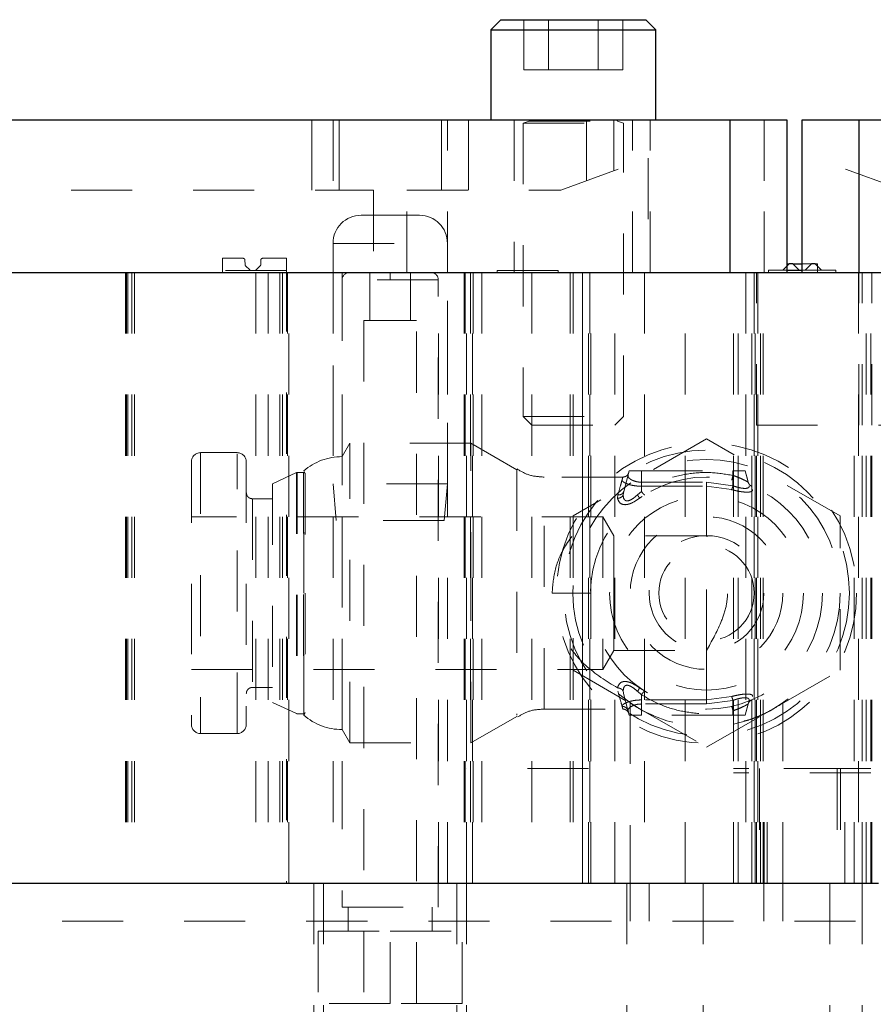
# Model space of a CAD drawing. Header units: inches. Extents: x 1880 to 2363, y -453 to -54.
# Tile 211 of 256: x 2041.17 to 2042.57, y -432.67 to -431.06. Entities that reach past the tile are written whole.
import ezdxf

# ---------------------------------------------------------------- set-up
doc = ezdxf.new("R2010")
doc.units = ezdxf.units.IN
doc.header["$LTSCALE"] = 0.5
doc.header["$MEASUREMENT"] = 0
doc.linetypes.add('HIDDEN', pattern=[0.225, 0.15, -0.075])
for name, color, linetype in [('DIE-M-S', 8, 'Continuous'), ('DIE-M-S2', 1, 'Continuous'), ('DIE-M-S3', 8, 'Continuous'), ('RAI-M-S', 8, 'Continuous'), ('SVD-M-S', 8, 'Continuous')]:
    doc.layers.add(name, color=color, linetype=linetype)

msp = doc.modelspace()

# ---------------------------------------------------------------- linework, layer by layer
at = {"layer": 'DIE-M-S', "linetype": 'Continuous', "lineweight": 25}
for p, q in [((2038.90679, -431.47113), (2042.60679, -431.47113)), ((2038.93179, -432.47113), (2042.58179, -432.47113))]:
    msp.add_line(p, q, dxfattribs=at)
at = {"layer": 'DIE-M-S', "linetype": 'HIDDEN', "lineweight": 18}
for p, q in [((2041.34791, -431.47113), (2041.34791, -432.47113)), ((2041.34985, -431.47113), (2041.34985, -432.47113)), ((2041.34985, -431.47113), (2041.34985, -432.47113)), ((2041.35833, -431.47113), (2041.35833, -432.47113)), ((2041.35833, -431.47113), (2041.35833, -432.47113)), ((2041.36275, -431.47113), (2041.36275, -432.47113)), ((2041.36275, -431.47113), (2041.36275, -432.47113)), ((2041.58179, -431.47113), (2041.58179, -432.47113)), ((2041.60084, -431.47113), (2041.60084, -432.47113)), ((2041.60525, -431.47113), (2041.60525, -432.47113)), ((2041.61373, -431.47113), (2041.61373, -432.47113)), ((2041.61567, -432.47113), (2041.61567, -431.47113)), ((2041.68804, -431.47113), (2041.68804, -432.47113)), ((2041.70279, -431.47113), (2041.70279, -432.47113)), ((2041.86079, -432.47113), (2041.86079, -431.47113)), ((2041.87554, -432.47113), (2041.87554, -431.47113)), ((2041.90291, -431.47113), (2041.90291, -432.47113)), ((2041.90485, -431.47113), (2041.90485, -432.47113)), ((2041.90485, -431.47113), (2041.90485, -432.47113)), ((2041.90679, -432.47113), (2041.90679, -431.47113)), ((2041.91333, -431.47113), (2041.91333, -432.47113)), ((2041.91679, -432.47113), (2041.91679, -431.47113)), ((2041.91775, -431.47113), (2041.91775, -432.47113)), ((2042.01379, -431.47113), (2042.01379, -432.47113)), ((2042.09679, -432.47113), (2042.09679, -431.47113)), ((2042.09679, -431.47113), (2042.09679, -432.28363)), ((2042.10679, -432.47113), (2042.10679, -431.47113)), ((2042.10873, -431.47113), (2042.10873, -432.47113)), ((2042.11067, -432.47113), (2042.11067, -431.47113)), ((2042.14979, -432.47113), (2042.14979, -431.47113)), ((2042.19829, -431.47113), (2042.19829, -432.47113)), ((2042.26529, -432.47113), (2042.26529, -431.47113)), ((2042.34429, -432.47113), (2042.34429, -431.47113)), ((2042.35179, -432.47113), (2042.35179, -431.47113)), ((2042.37429, -432.47113), (2042.37429, -431.47113)), ((2042.37791, -431.47113), (2042.37791, -432.47113)), ((2042.37985, -432.47113), (2042.37985, -431.47113)), ((2042.37985, -432.47113), (2042.37985, -431.47113)), ((2042.38833, -432.47113), (2042.38833, -431.47113)), ((2042.38833, -432.47113), (2042.38833, -431.47113)), ((2042.39275, -432.47113), (2042.39275, -431.47113)), ((2042.39275, -432.47113), (2042.39275, -431.47113)), ((2042.56179, -432.47113), (2042.56179, -431.47113)), ((2042.56179, -432.47113), (2042.56179, -431.47113)), ((2042.56929, -432.47113), (2042.56929, -431.47113)), ((2042.17502, -432.17601), (2042.17502, -432.47113)), ((2042.42502, -432.47113), (2042.42502, -432.17623))]:
    msp.add_line(p, q, dxfattribs=at)
for radius in [0.24581, 0.234, 0.219]:
    msp.add_circle((2042.30002, -431.99613), radius, dxfattribs=at)
for points, knots in [([(2042.17511, -432.17601), (2042.17609, -432.17668), (2042.17806, -432.17802), (2042.19153, -432.18705), (2042.20627, -432.19368), (2042.21311, -432.19676)], [0, 0, 0, 0, 0.3453829, 0.6962889, 1, 1, 1, 1]), ([(2042.36136, -432.20585), (2042.36416, -432.20518), (2042.37918, -432.20159), (2042.40091, -432.19078), (2042.41919, -432.18017), (2042.4264, -432.17501), (2042.42474, -432.17614), (2042.4246, -432.17623)], [0, 0, 0, 0, 0.0697224, 0.3736975, 0.7110293, 0.9762583, 1, 1, 1, 1])]:
    msp.add_open_spline(points, degree=3, knots=knots, dxfattribs=at)
at = {"layer": 'DIE-M-S2', "linetype": 'HIDDEN', "lineweight": 18}
for p, q in [((2041.50679, -431.44788), (2041.54079, -431.44788)), ((2041.50679, -431.46788), (2041.50679, -431.44788)), ((2041.54379, -431.45083), (2041.54392, -431.45817)), ((2041.56967, -431.45817), (2041.56979, -431.45083)), ((2041.57279, -431.44788), (2041.61179, -431.44788)), ((2041.61179, -431.44788), (2041.61179, -431.46788)), ((2041.50679, -431.46788), (2041.50679, -431.47113)), ((2041.61179, -431.46788), (2041.50679, -431.46788)), ((2041.5448, -431.46024), (2041.55156, -431.467)), ((2041.56202, -431.467), (2041.56879, -431.46024)), ((2041.61179, -431.46788), (2041.61179, -432.47113)), ((2041.95679, -431.46788), (2041.95679, -431.47113)), ((2041.95679, -431.46788), (2042.05679, -431.46788)), ((2042.05679, -431.47113), (2042.05679, -431.46788)), ((2042.40179, -431.46738), (2042.40179, -431.47113)), ((2042.40179, -431.46738), (2042.43179, -431.46738)), ((2042.42494, -431.46738), (2042.43179, -431.46053)), ((2042.43519, -431.45713), (2042.44169, -431.45713)), ((2042.45679, -431.45713), (2042.48179, -431.45713)), ((2042.45679, -431.46738), (2042.51179, -431.46738)), ((2042.46164, -431.46738), (2042.47264, -431.45638)), ((2042.47264, -431.45638), (2042.47764, -431.45638)), ((2042.47764, -431.45638), (2042.48864, -431.46738)), ((2042.48179, -431.46738), (2042.48179, -431.45713)), ((2042.48179, -431.47113), (2042.48179, -431.46738)), ((2042.51179, -431.46738), (2042.51179, -431.47113)), ((2041.35179, -431.47113), (2041.35179, -432.47113)), ((2041.56179, -431.47113), (2041.56179, -432.47113)), ((2041.93179, -431.47113), (2041.93179, -432.47113)), ((2042.07679, -431.47113), (2042.07679, -432.47113)), ((2042.08179, -431.47113), (2042.08179, -432.47113)), ((2042.36429, -431.47113), (2042.36429, -432.47113)), ((2042.38179, -431.72113), (2042.38179, -431.47113)), ((2042.38429, -431.47113), (2042.38429, -432.47113)), ((2042.54929, -431.47113), (2042.54929, -432.47113)), ((2042.54962, -431.72113), (2042.54962, -431.47113)), ((2042.55479, -431.72113), (2042.55479, -431.47113)), ((2042.57105, -431.72113), (2042.57105, -431.47113)), ((2042.38179, -431.72113), (2042.71379, -431.72113)), ((2042.10679, -432.28313), (2041.90679, -432.28313)), ((2042.10679, -432.28363), (2041.90679, -432.28363)), ((2041.91679, -432.47113), (2041.91679, -432.28363)), ((2042.09679, -432.28363), (2042.09679, -432.47113)), ((2042.56929, -432.28313), (2042.34429, -432.28313)), ((2042.56929, -432.29063), (2042.34429, -432.29063)), ((2042.38679, -432.28363), (2042.38679, -432.47113)), ((2042.52679, -432.28363), (2042.38679, -432.28363)), ((2042.39429, -432.47113), (2042.39429, -432.28363)), ((2042.39929, -432.47113), (2042.39929, -432.28363)), ((2042.51429, -432.28363), (2042.51429, -432.47113)), ((2042.51929, -432.28363), (2042.51929, -432.47113)), ((2042.52679, -432.47113), (2042.52679, -432.28363))]:
    msp.add_line(p, q, dxfattribs=at)
at = {"layer": 'DIE-M-S2', "linetype": 'Continuous', "lineweight": 25}
for p, q in [((2042.43179, -431.46053), (2042.43594, -431.45638)), ((2042.43179, -431.45713), (2042.43519, -431.45713)), ((2042.43179, -431.46738), (2042.45679, -431.46738)), ((2042.43594, -431.45638), (2042.44094, -431.45638)), ((2042.44094, -431.45638), (2042.45194, -431.46738)), ((2042.44169, -431.45713), (2042.45679, -431.45713))]:
    msp.add_line(p, q, dxfattribs=at)
at = {"layer": 'DIE-M-S2', "linetype": 'HIDDEN', "lineweight": 18}
for centre, start, end in [((2041.54079, -431.45088), 1, 90), ((2041.57279, -431.45088), 90, 179), ((2041.54692, -431.45812), 181, 225), ((2041.55368, -431.46488), 225, 270), ((2041.5599, -431.46488), 270, 315), ((2041.56667, -431.45812), 315, 359)]:
    msp.add_arc(centre, 0.003, start, end, dxfattribs=at)
at = {"layer": 'DIE-M-S3', "linetype": 'HIDDEN', "lineweight": 18}
for p, q in [((2041.86053, -431.48294), (2041.70305, -431.48294)), ((2041.70305, -431.48294), (2041.70305, -432.5105)), ((2041.74833, -431.47113), (2041.74833, -431.54987)), ((2041.78179, -431.48294), (2041.86053, -431.48294)), ((2041.81526, -431.54987), (2041.81526, -431.47113)), ((2041.86053, -432.5105), (2041.86053, -431.48294)), ((2041.73848, -431.54987), (2041.8251, -431.54987)), ((2041.73848, -431.54987), (2041.73848, -432.66798)), ((2041.8251, -432.66798), (2041.8251, -431.54987)), ((2042.38179, -432.47113), (2042.38179, -431.72113)), ((2042.38179, -431.72113), (2042.71379, -431.72113)), ((2042.54179, -432.47113), (2042.54179, -431.72113)), ((2042.55479, -432.47113), (2042.55479, -431.72113)), ((2042.57105, -432.47113), (2042.57105, -431.72113)), ((2041.65679, -432.47113), (2041.65679, -432.97113)), ((2041.67242, -432.47113), (2041.67242, -432.97113)), ((2041.89117, -432.97113), (2041.89117, -432.47113)), ((2041.90679, -432.97113), (2041.90679, -432.47113)), ((2042.16929, -432.47113), (2042.16929, -432.97113)), ((2042.17502, -432.53363), (2042.17502, -432.47113)), ((2042.20627, -432.53363), (2042.20627, -432.47113)), ((2042.29429, -432.97113), (2042.29429, -432.47113)), ((2042.39377, -432.53363), (2042.39377, -432.47113)), ((2042.42502, -432.53363), (2042.42502, -432.47113)), ((2042.50179, -432.97113), (2042.50179, -432.47113)), ((2042.55479, -432.97113), (2042.55479, -432.47113)), ((2041.70305, -432.5105), (2041.86053, -432.5105)), ((2041.71289, -432.5105), (2041.71289, -432.54987)), ((2041.85069, -432.54987), (2041.85069, -432.5105)), ((2040.64429, -432.53363), (2042.57554, -432.53363)), ((2041.66368, -432.54987), (2041.78179, -432.54987)), ((2041.66368, -432.54987), (2041.66368, -432.66798)), ((2041.78179, -432.66798), (2041.78179, -432.54987)), ((2041.78179, -432.54987), (2041.8999, -432.54987)), ((2041.8999, -432.66798), (2041.8999, -432.54987)), ((2041.78179, -432.66798), (2041.66368, -432.66798)), ((2041.8999, -432.66798), (2041.78179, -432.66798))]:
    msp.add_line(p, q, dxfattribs=at)
at = {"layer": 'DIE-M-S3', "linetype": 'Continuous', "lineweight": 25}
msp.add_line((2038.93179, -432.47113), (2042.58179, -432.47113), dxfattribs=at)
at = {"layer": 'DIE-M-S3', "linetype": 'HIDDEN', "lineweight": 18}
for centre, start, end in [((2041.71486, -431.48294), 90, 180), ((2041.84872, -431.48294), 0, 90)]:
    msp.add_arc(centre, 0.01181, start, end, dxfattribs=at)
msp.add_open_spline([(2041.78179, -431.48294), (2041.78179, -431.48127), (2041.78179, -431.47778), (2041.78179, -431.47382), (2041.78179, -431.47151), (2041.78179, -431.47125), (2041.78179, -431.47113)], degree=3, knots=[0, 0, 0, 0, 0.2702613, 0.5624294, 0.7897364, 1, 1, 1, 1], dxfattribs=at)
at = {"layer": 'RAI-M-S', "linetype": 'Continuous', "lineweight": 25}
for p, q in [((2038.92479, -431.22113), (2042.33879, -431.22113)), ((2042.33879, -431.47113), (2042.33879, -431.22113)), ((2042.33879, -431.22113), (2042.43179, -431.22113)), ((2042.43179, -431.22113), (2042.43179, -431.47113)), ((2042.45679, -431.47113), (2042.45679, -431.22113)), ((2042.45679, -431.22113), (2042.54979, -431.22113)), ((2042.54979, -431.22113), (2042.54979, -431.47113)), ((2042.54979, -431.22113), (2044.23691, -431.22113))]:
    msp.add_line(p, q, dxfattribs=at)
at = {"layer": 'RAI-M-S', "linetype": 'HIDDEN', "lineweight": 18}
for p, q in [((2041.65335, -431.22113), (2041.65335, -431.33613)), ((2041.65335, -431.33613), (2041.65335, -431.22113)), ((2041.68804, -431.22113), (2041.68804, -431.47113)), ((2041.69795, -431.33613), (2041.69795, -431.22113)), ((2041.69795, -431.22113), (2041.69795, -431.33613)), ((2041.86564, -431.22113), (2041.86564, -431.33613)), ((2041.86564, -431.33613), (2041.86564, -431.22113)), ((2041.87554, -431.47113), (2041.87554, -431.22113)), ((2041.91024, -431.33613), (2041.91024, -431.22113)), ((2041.91024, -431.22113), (2041.91024, -431.33613)), ((2041.98479, -431.22113), (2041.98479, -431.47113)), ((2042.10335, -431.22113), (2042.10335, -431.32077)), ((2042.10335, -431.32077), (2042.10335, -431.22113)), ((2042.14795, -431.30454), (2042.14795, -431.22113)), ((2042.14795, -431.22113), (2042.14795, -431.30454)), ((2042.17879, -431.47113), (2042.17879, -431.22113)), ((2042.20781, -431.47113), (2042.20781, -431.22113)), ((2042.20781, -431.47113), (2042.20781, -431.22113)), ((2042.33879, -431.22113), (2042.33879, -431.47113)), ((2042.39455, -431.22113), (2042.39455, -431.47113)), ((2042.39455, -431.47113), (2042.39455, -431.22113)), ((2042.54979, -431.30998), (2042.54979, -431.22113)), ((2042.54979, -431.22113), (2042.54979, -431.30998)), ((2042.54979, -431.47113), (2042.54979, -431.22113)), ((2042.06116, -431.33613), (2042.20466, -431.2839)), ((2042.20466, -431.2839), (2042.20466, -431.47113)), ((2042.62164, -431.33613), (2042.45679, -431.27613)), ((2041.05892, -431.33613), (2041.75466, -431.33613)), ((2041.75466, -431.33613), (2041.75466, -431.47113)), ((2041.80892, -431.33613), (2042.06116, -431.33613)), ((2041.80892, -431.47113), (2041.80892, -431.33613))]:
    msp.add_line(p, q, dxfattribs=at)
at = {"layer": 'SVD-M-S', "linetype": 'Continuous', "lineweight": 25}
for p, q in [((2041.96319, -431.05713), (2041.94679, -431.07353)), ((2041.96319, -431.05713), (2042.20039, -431.05713)), ((2042.21679, -431.07353), (2042.20039, -431.05713)), ((2041.94679, -431.07353), (2041.94679, -431.22113)), ((2041.94679, -431.07353), (2042.21679, -431.07353)), ((2042.21679, -431.22113), (2042.21679, -431.07353))]:
    msp.add_line(p, q, dxfattribs=at)
at = {"layer": 'SVD-M-S', "linetype": 'HIDDEN', "lineweight": 18}
for p, q in [((2042.0006, -431.13913), (2042.0006, -431.05713)), ((2042.0412, -431.13913), (2042.0412, -431.05713)), ((2042.12239, -431.13913), (2042.12239, -431.05713)), ((2042.16298, -431.13913), (2042.16298, -431.05713)), ((2042.0006, -431.13913), (2042.0412, -431.13913)), ((2042.0412, -431.13913), (2042.12239, -431.13913)), ((2042.12239, -431.13913), (2042.16298, -431.13913)), ((2041.99979, -431.22113), (2041.99979, -431.22152)), ((2041.99979, -431.22152), (2042.16379, -431.22152)), ((2042.0096, -431.22305), (2041.99979, -431.22662)), ((2041.99979, -431.22662), (2042.16379, -431.22662)), ((2041.99979, -431.22662), (2041.99979, -431.70713)), ((2042.0096, -431.22305), (2042.15399, -431.22305)), ((2042.16379, -431.22662), (2042.15399, -431.22305)), ((2042.16379, -431.22152), (2042.16379, -431.22113)), ((2042.16379, -431.70713), (2042.16379, -431.22662)), ((2041.82954, -431.37738), (2041.73404, -431.37738)), ((2041.68804, -431.42338), (2041.87554, -431.42338)), ((2041.68804, -431.42338), (2041.68804, -431.81738)), ((2041.87554, -431.81738), (2041.87554, -431.42338)), ((2041.99979, -431.70713), (2042.16379, -431.70713)), ((2041.99979, -431.70713), (2042.01379, -431.72113)), ((2042.14979, -431.72113), (2042.16379, -431.70713)), ((2042.01379, -431.72113), (2042.14979, -431.72113)), ((2041.71572, -431.75063), (2041.70302, -431.77263)), ((2041.71572, -432.24163), (2041.71572, -431.75063)), ((2041.91389, -431.75063), (2041.71572, -431.75063)), ((2041.91389, -431.99613), (2041.91389, -431.75063)), ((2041.98913, -431.79407), (2041.91389, -431.75063)), ((2042.30002, -431.74354), (2042.08127, -431.86983)), ((2042.51877, -431.86983), (2042.30002, -431.74354)), ((2041.53102, -431.76613), (2041.47102, -431.76613)), ((2041.47102, -431.76658), (2041.47102, -432.22567)), ((2041.53102, -432.22613), (2041.53102, -431.76794)), ((2041.70302, -432.21963), (2041.70302, -431.77263)), ((2041.54602, -431.78113), (2041.54602, -432.21113)), ((2041.62809, -431.79891), (2041.58902, -431.81713)), ((2041.62809, -431.79891), (2041.62809, -432.19151)), ((2041.63976, -431.79863), (2041.62936, -431.79863)), ((2041.62936, -431.79909), (2041.62936, -432.19317)), ((2041.63976, -431.79863), (2041.63976, -432.19179)), ((2041.64002, -431.99613), (2041.64002, -431.79607)), ((2041.64236, -431.80013), (2041.64002, -431.79607)), ((2041.64236, -431.80013), (2041.64236, -431.99613)), ((2041.98913, -431.79407), (2041.98913, -432.1963)), ((2042.16289, -431.80613), (2042.03413, -431.80613)), ((2042.1644, -431.82953), (2042.17335, -431.79613)), ((2042.17152, -431.80295), (2042.17139, -431.80347)), ((2042.17255, -431.79912), (2042.17264, -431.79879)), ((2042.19335, -431.79613), (2042.17335, -431.79613)), ((2042.19335, -431.79613), (2042.19335, -431.82953)), ((2042.19335, -431.79613), (2042.34335, -431.79613)), ((2042.19335, -431.81452), (2042.19335, -431.79613)), ((2042.34335, -431.80347), (2042.34335, -431.79613)), ((2042.34335, -431.79613), (2042.36335, -431.79613)), ((2042.34335, -431.79613), (2042.34335, -431.82038)), ((2042.36828, -431.81452), (2042.36335, -431.79613)), ((2042.36749, -431.81157), (2042.36335, -431.79613)), ((2041.58902, -431.81713), (2041.58902, -432.17513)), ((2041.87554, -431.81738), (2041.68804, -431.81738)), ((2041.68804, -431.81738), (2041.69329, -431.87738)), ((2041.87029, -431.87738), (2041.87554, -431.81738)), ((2042.03413, -432.18613), (2042.03413, -431.8079)), ((2042.19335, -431.81452), (2042.30002, -431.81452)), ((2042.19335, -431.82114), (2042.30002, -431.82114)), ((2042.30002, -431.81452), (2042.30002, -431.82114)), ((2042.30002, -431.81452), (2042.34335, -431.82038)), ((2042.30002, -431.82114), (2042.34119, -431.82671)), ((2042.30002, -431.82114), (2042.30002, -431.90213)), ((2042.36985, -431.82038), (2042.37024, -431.82136)), ((2042.15414, -431.84089), (2042.15474, -431.83541)), ((2042.16357, -431.83531), (2042.1644, -431.82953)), ((2042.18678, -431.83531), (2042.19335, -431.82953)), ((2042.19046, -431.84085), (2042.19463, -431.83805)), ((2041.55602, -431.84163), (2041.55602, -432.15063)), ((2041.58902, -431.84163), (2041.55602, -431.84163)), ((2042.13002, -431.87113), (2041.45602, -431.87113)), ((2042.08127, -431.86983), (2042.08127, -432.12242)), ((2042.13002, -431.87113), (2042.13002, -432.12113)), ((2042.14792, -431.90213), (2042.13002, -431.87113)), ((2042.51877, -432.12242), (2042.51877, -431.86983)), ((2041.87029, -431.87738), (2041.69329, -431.87738)), ((2042.14792, -431.90213), (2042.14792, -431.99613)), ((2042.30002, -431.90213), (2042.14792, -431.90213)), ((2042.30002, -432.09013), (2042.30002, -431.90213)), ((2041.64002, -432.19619), (2041.64002, -431.99613)), ((2041.64236, -431.99613), (2041.64236, -432.19213)), ((2041.91389, -432.24163), (2041.91389, -431.99613)), ((2042.14792, -431.99613), (2042.14792, -432.09013)), ((2042.13002, -432.12113), (2042.14792, -432.09013)), ((2042.14792, -432.09013), (2042.30002, -432.09013)), ((2042.30002, -432.09013), (2042.30002, -432.17111)), ((2041.45602, -432.12113), (2042.13002, -432.12113)), ((2042.08127, -432.12242), (2042.18451, -432.18203)), ((2042.4156, -432.18199), (2042.51877, -432.12242)), ((2041.55602, -432.15063), (2041.58902, -432.15063)), ((2042.1644, -432.16272), (2042.16357, -432.15694)), ((2042.19335, -432.16272), (2042.18678, -432.15694)), ((2042.19463, -432.1542), (2042.19046, -432.15141)), ((2041.58902, -432.17513), (2041.62809, -432.19335)), ((2042.1644, -432.16272), (2042.17335, -432.19613)), ((2042.19335, -432.16272), (2042.19335, -432.19613)), ((2042.30002, -432.17111), (2042.19335, -432.17111)), ((2042.19335, -432.17774), (2042.19335, -432.19613)), ((2042.30002, -432.17774), (2042.19335, -432.17774)), ((2042.34119, -432.16555), (2042.30002, -432.17111)), ((2042.30002, -432.17111), (2042.30002, -432.17774)), ((2042.30002, -432.17774), (2042.34335, -432.17187)), ((2042.34335, -432.17187), (2042.34335, -432.19613)), ((2042.36985, -432.17187), (2042.36335, -432.19613)), ((2042.36828, -432.17774), (2042.36335, -432.19613)), ((2041.62936, -432.19363), (2041.63976, -432.19363)), ((2041.64002, -432.19619), (2041.64236, -432.19213)), ((2042.03413, -432.18613), (2042.16289, -432.18613)), ((2042.17276, -432.19394), (2042.17153, -432.19091)), ((2042.19623, -432.1888), (2042.30002, -432.24872)), ((2042.30002, -432.24872), (2042.40455, -432.18837)), ((2042.34335, -432.18879), (2042.34335, -432.19613)), ((2041.91389, -432.24163), (2041.98913, -432.19819)), ((2042.19335, -432.19613), (2042.17335, -432.19613)), ((2042.34335, -432.19613), (2042.19335, -432.19613)), ((2042.36335, -432.19613), (2042.34335, -432.19613)), ((2041.47102, -432.22613), (2041.53102, -432.22613)), ((2041.70302, -432.21963), (2041.71572, -432.24163)), ((2041.71572, -432.24163), (2041.91389, -432.24163))]:
    msp.add_line(p, q, dxfattribs=at)
for radius in [0.19, 0.15875, 0.125, 0.094, 0.07813]:
    msp.add_circle((2042.30002, -431.99613), radius, dxfattribs=at)
for centre, radius, start, end in [((2042.00933, -431.22231), 0.000787, 290, 90), ((2042.15426, -431.22231), 0.000787, 90, 250), ((2041.73404, -431.42338), 0.046, 90, 180), ((2041.82954, -431.42338), 0.046, 0, 90), ((2041.47102, -431.78113), 0.015, 90, 180), ((2041.53102, -431.78113), 0.015, 0, 90), ((2041.70302, -431.869), 0.09637, 90, 130.82125), ((2041.62936, -431.80163), 0.003, 90, 115), ((2041.63976, -431.80163), 0.003, 30, 90), ((2042.16286, -432.13715), 0.03105, 320.38841, 332.75683), ((2041.62936, -432.19063), 0.003, 245, 270), ((2041.63976, -432.19063), 0.003, 270, 330), ((2041.70302, -432.12325), 0.09637, 229.17875, 270), ((2041.47102, -432.21113), 0.015, 180, 270), ((2041.53102, -432.21113), 0.015, 270, 0)]:
    msp.add_arc(centre, radius, start, end, dxfattribs=at)
for points, knots in [([(2041.45602, -431.78113), (2041.45602, -431.784), (2041.45602, -431.78842), (2041.45602, -431.81523), (2041.45602, -431.84298), (2041.45602, -431.87742), (2041.45602, -431.92748), (2041.45602, -431.96908), (2041.45602, -431.99613)], [0, 0, 0, 0, 0.2394568, 0.3683607, 0.5, 0.6316393, 0.7605432, 1, 1, 1, 1]), ([(2042.03413, -431.80613), (2042.02552, -431.80563), (2042.0096, -431.80471), (2041.99593, -431.79661), (2041.98966, -431.79289)], [0, 0, 0, 0, 0.5415431, 1, 1, 1, 1]), ([(2042.15474, -431.83541), (2042.15645, -431.82933), (2042.15982, -431.81736), (2042.16251, -431.80789), (2042.16342, -431.80463), (2042.16229, -431.80864), (2042.16173, -431.81064)], [0, 0, 0, 0, 0.2543953, 0.5012414, 0.750372, 1, 1, 1, 1]), ([(2042.16925, -431.80393), (2042.16827, -431.80458), (2042.16637, -431.80584), (2042.1641, -431.80603), (2042.163, -431.80613)], [0, 0, 0, 0, 0.5145146, 1, 1, 1, 1]), ([(2042.16925, -431.80393), (2042.1701, -431.80312), (2042.17174, -431.80154), (2042.17242, -431.79937), (2042.17276, -431.79832)], [0, 0, 0, 0, 0.5145152, 1, 1, 1, 1]), ([(2042.17139, -431.80347), (2042.17148, -431.80455), (2042.17166, -431.80672), (2042.17562, -431.80995), (2042.18011, -431.81212), (2042.18417, -431.81346), (2042.18857, -431.81434), (2042.19179, -431.81446), (2042.19335, -431.81452)], [0, 0, 0, 0, 0.2499935, 0.5021453, 0.6386765, 0.7531579, 0.8799603, 1, 1, 1, 1]), ([(2042.34335, -431.80347), (2042.33052, -431.80136), (2042.30486, -431.79715), (2042.26572, -431.80056), (2042.22761, -431.81053), (2042.20481, -431.82318), (2042.19335, -431.82953)], [0, 0, 0, 0, 0.2489015, 0.4975118, 0.747418, 1, 1, 1, 1]), ([(2042.34119, -431.81064), (2042.34127, -431.81056), (2042.34143, -431.81039), (2042.34196, -431.80883), (2042.34262, -431.80647), (2042.34311, -431.80445), (2042.34335, -431.80347)], [0, 0, 0, 0, 0.2420092, 0.4984772, 0.7557703, 1, 1, 1, 1]), ([(2042.36828, -431.81452), (2042.36818, -431.81446), (2042.36797, -431.81434), (2042.36636, -431.81346), (2042.36389, -431.81212), (2042.3596, -431.80995), (2042.35268, -431.80672), (2042.34645, -431.80455), (2042.34335, -431.80347)], [0, 0, 0, 0, 0.1201399, 0.2468608, 0.3613044, 0.4978623, 0.7500165, 1, 1, 1, 1]), ([(2042.16173, -431.81064), (2042.16172, -431.81114), (2042.16171, -431.81213), (2042.16342, -431.81386), (2042.16628, -431.81568), (2042.17036, -431.81744), (2042.17535, -431.81901), (2042.18101, -431.8202), (2042.18709, -431.82099), (2042.19126, -431.82109), (2042.19335, -431.82114)], [0, 0, 0, 0, 0.1248263, 0.2506673, 0.3796294, 0.5087468, 0.635437, 0.7607568, 0.8800651, 1, 1, 1, 1]), ([(2042.34119, -431.82671), (2042.34132, -431.82639), (2042.3416, -431.82575), (2042.34214, -431.82424), (2042.34273, -431.82245), (2042.34315, -431.82106), (2042.34335, -431.82038)], [0, 0, 0, 0, 0.2467449, 0.4999991, 0.7532537, 1, 1, 1, 1]), ([(2042.34335, -431.82038), (2042.34517, -431.82103), (2042.34865, -431.82226), (2042.35392, -431.82364), (2042.35877, -431.82451), (2042.36304, -431.82481), (2042.36652, -431.82453), (2042.36792, -431.82387), (2042.36863, -431.82354)], [0, 0, 0, 0, 0.1756853, 0.3354674, 0.5043186, 0.6677554, 0.8311152, 1, 1, 1, 1]), ([(2042.36863, -431.82354), (2042.3691, -431.82313), (2042.37009, -431.82228), (2042.36993, -431.82103), (2042.36985, -431.82038)], [0, 0, 0, 0, 0.4767074, 1, 1, 1, 1]), ([(2041.55602, -431.84163), (2041.55508, -431.84155), (2041.55294, -431.84137), (2041.55011, -431.8399), (2041.54786, -431.83764), (2041.54633, -431.83487), (2041.54613, -431.83273), (2041.54602, -431.83163)], [0, 0, 0, 0, 0.180825, 0.4095525, 0.5903775, 0.7897952, 1, 1, 1, 1]), ([(2042.16357, -431.83531), (2042.16315, -431.83607), (2042.1623, -431.83761), (2042.16, -431.83941), (2042.1572, -431.84064), (2042.15514, -431.84081), (2042.15414, -431.84089)], [0, 0, 0, 0, 0.2439708, 0.5000063, 0.7560382, 1, 1, 1, 1]), ([(2042.15474, -431.83541), (2042.15582, -431.8354), (2042.15805, -431.83539), (2042.16104, -431.83415), (2042.16337, -431.83216), (2042.16406, -431.83039), (2042.1644, -431.82953)], [0, 0, 0, 0, 0.2427428, 0.5000004, 0.7572578, 1, 1, 1, 1]), ([(2042.16357, -431.83531), (2042.16362, -431.83692), (2042.16371, -431.83976), (2042.16509, -431.84299), (2042.16715, -431.84478), (2042.16984, -431.84539), (2042.17313, -431.84477), (2042.17705, -431.84296), (2042.18173, -431.83974), (2042.18495, -431.83691), (2042.18678, -431.83531)], [0, 0, 0, 0, 0.1703651, 0.3011995, 0.4056816, 0.5005288, 0.5956973, 0.7006313, 0.8305043, 1, 1, 1, 1]), ([(2042.19046, -431.84089), (2042.19043, -431.84081), (2042.19037, -431.84064), (2042.18958, -431.83941), (2042.18837, -431.83761), (2042.1873, -431.83607), (2042.18678, -431.83531)], [0, 0, 0, 0, 0.2439632, 0.4999952, 0.75603, 1, 1, 1, 1]), ([(2042.19869, -431.83541), (2042.1985, -431.8354), (2042.19812, -431.83539), (2042.19683, -431.83415), (2042.19518, -431.83216), (2042.19395, -431.83039), (2042.19335, -431.82954)], [0, 0, 0, 0, 0.2427405, 0.4999979, 0.7572565, 1, 1, 1, 1]), ([(2042.34119, -431.82671), (2042.34356, -431.82733), (2042.34823, -431.82855), (2042.35508, -431.82986), (2042.36131, -431.83067), (2042.36664, -431.83091), (2042.3709, -431.83062), (2042.37389, -431.8298), (2042.37563, -431.82851), (2042.37557, -431.82732), (2042.37554, -431.82671)], [0, 0, 0, 0, 0.1314575, 0.2583214, 0.3826687, 0.5065667, 0.6271707, 0.7483349, 0.8719717, 1, 1, 1, 1]), ([(2042.04702, -431.99613), (2042.04814, -431.98283), (2042.05049, -431.95508), (2042.06979, -431.9136), (2042.10381, -431.87183), (2042.13592, -431.85209), (2042.15414, -431.84089)], [0, 0, 0, 0, 0.18374305, 0.38325524, 0.65022818, 1, 1, 1, 1]), ([(2042.1665, -431.85137), (2042.16499, -431.85124), (2042.16189, -431.85096), (2042.15676, -431.84799), (2042.15521, -431.8438), (2042.15414, -431.84089)], [0, 0, 0, 0, 0.2251045, 0.4621105, 1, 1, 1, 1]), ([(2042.19047, -431.84089), (2042.18607, -431.84379), (2042.17973, -431.84797), (2042.17156, -431.85095), (2042.16816, -431.85123), (2042.1665, -431.85137)], [0, 0, 0, 0, 0.5355352, 0.7725804, 1, 1, 1, 1]), ([(2042.30002, -432.09013), (2042.30833, -432.07531), (2042.32115, -432.05244), (2042.33287, -432.01885), (2042.33544, -431.99243), (2042.32913, -431.9568), (2042.31464, -431.92799), (2042.30287, -431.90716), (2042.30002, -431.90213)], [0, 0, 0, 0, 0.2633513, 0.4062956, 0.5168653, 0.6274729, 0.9099334, 1, 1, 1, 1]), ([(2041.45602, -431.99613), (2041.45602, -432.02317), (2041.45602, -432.06478), (2041.45602, -432.11484), (2041.45602, -432.14928), (2041.45602, -432.17703), (2041.45602, -432.20384), (2041.45602, -432.20826), (2041.45602, -432.21113)], [0, 0, 0, 0, 0.2394568, 0.3683607, 0.5, 0.6316393, 0.7605432, 1, 1, 1, 1]), ([(2042.11002, -431.99613), (2042.10918, -431.99613), (2042.10788, -431.99613), (2042.10003, -431.99613), (2042.0919, -431.99613), (2042.0818, -431.99613), (2042.06714, -431.99613), (2042.05494, -431.99613), (2042.04702, -431.99613)], [0, 0, 0, 0, 0.2394567, 0.3683606, 0.5, 0.6316395, 0.7605433, 1, 1, 1, 1]), ([(2042.15414, -432.15136), (2042.13593, -432.14017), (2042.10381, -432.12042), (2042.06979, -432.07866), (2042.05049, -432.03718), (2042.04814, -432.00943), (2042.04702, -431.99613)], [0, 0, 0, 0, 0.349724, 0.6167216, 0.8162417, 1, 1, 1, 1]), ([(2042.15414, -432.15136), (2042.1552, -432.14844), (2042.15674, -432.14422), (2042.16192, -432.14136), (2042.16639, -432.14065), (2042.1716, -432.14137), (2042.1797, -432.14424), (2042.18606, -432.14845), (2042.19047, -432.15136)], [0, 0, 0, 0, 0.26903826, 0.38759583, 0.50021006, 0.6138634, 0.7323325, 1, 1, 1, 1]), ([(2041.54602, -432.16063), (2041.54613, -432.15953), (2041.54633, -432.15738), (2041.54786, -432.15461), (2041.55011, -432.15235), (2041.55294, -432.15089), (2041.55508, -432.15071), (2041.55602, -432.15063)], [0, 0, 0, 0, 0.2102048, 0.4096225, 0.5904475, 0.819175, 1, 1, 1, 1]), ([(2042.16357, -432.15694), (2042.16316, -432.1562), (2042.16232, -432.15467), (2042.16004, -432.15287), (2042.15723, -432.15163), (2042.15516, -432.15145), (2042.15414, -432.15136)], [0, 0, 0, 0, 0.2404859, 0.4952191, 0.7525175, 1, 1, 1, 1]), ([(2042.16173, -432.18161), (2042.16229, -432.18362), (2042.16341, -432.18761), (2042.16251, -432.18438), (2042.15984, -432.17494), (2042.15645, -432.16293), (2042.15474, -432.15685)], [0, 0, 0, 0, 0.2496089, 0.4968772, 0.7455921, 1, 1, 1, 1]), ([(2042.16357, -432.15694), (2042.1637, -432.15448), (2042.16389, -432.1508), (2042.16664, -432.14767), (2042.16978, -432.14678), (2042.17379, -432.14768), (2042.17976, -432.1508), (2042.18397, -432.15448), (2042.18678, -432.15694)], [0, 0, 0, 0, 0.2587786, 0.3874383, 0.5000123, 0.6127889, 0.7412337, 1, 1, 1, 1]), ([(2042.19869, -432.15685), (2042.1985, -432.15686), (2042.19812, -432.15687), (2042.19683, -432.15811), (2042.19518, -432.1601), (2042.19395, -432.16186), (2042.19335, -432.16272)], [0, 0, 0, 0, 0.2427428, 0.5000003, 0.7572577, 1, 1, 1, 1]), ([(2042.37554, -432.16555), (2042.37557, -432.16494), (2042.37563, -432.16375), (2042.3739, -432.16246), (2042.37092, -432.16164), (2042.36666, -432.16134), (2042.36133, -432.16159), (2042.3551, -432.16239), (2042.34824, -432.1637), (2042.34357, -432.16492), (2042.34119, -432.16555)], [0, 0, 0, 0, 0.1278516, 0.2513319, 0.3723531, 0.4928195, 0.6168557, 0.741346, 0.8683659, 1, 1, 1, 1]), ([(2042.19335, -432.17111), (2042.19126, -432.17117), (2042.18709, -432.17127), (2042.18101, -432.17205), (2042.17535, -432.17324), (2042.17037, -432.17481), (2042.16628, -432.17658), (2042.16342, -432.17839), (2042.16171, -432.18013), (2042.16172, -432.18112), (2042.16173, -432.18161)], [0, 0, 0, 0, 0.11989191, 0.23923998, 0.36447255, 0.49125009, 0.62027862, 0.74933002, 0.8751288, 1, 1, 1, 1]), ([(2042.19335, -432.17774), (2042.19179, -432.1778), (2042.18857, -432.17792), (2042.18417, -432.1788), (2042.18011, -432.18014), (2042.17562, -432.1823), (2042.17166, -432.18554), (2042.17148, -432.18771), (2042.17139, -432.18879)], [0, 0, 0, 0, 0.1200603, 0.2468421, 0.3613679, 0.4978545, 0.750006, 1, 1, 1, 1]), ([(2042.19335, -432.16272), (2042.20481, -432.16908), (2042.22761, -432.18172), (2042.26572, -432.1917), (2042.30486, -432.1951), (2042.33052, -432.19089), (2042.34335, -432.18879)], [0, 0, 0, 0, 0.2525837, 0.5024893, 0.751099, 1, 1, 1, 1]), ([(2042.34119, -432.16555), (2042.34131, -432.16584), (2042.34157, -432.16644), (2042.34209, -432.16786), (2042.34269, -432.16968), (2042.34313, -432.17114), (2042.34335, -432.17187)], [0, 0, 0, 0, 0.22724043, 0.47292215, 0.7326437, 1, 1, 1, 1]), ([(2042.36863, -432.16872), (2042.36792, -432.16838), (2042.36652, -432.16773), (2042.36304, -432.16745), (2042.35877, -432.16775), (2042.35392, -432.16862), (2042.34865, -432.17), (2042.34517, -432.17123), (2042.34335, -432.17187)], [0, 0, 0, 0, 0.1689414, 0.3322443, 0.4957387, 0.6645326, 0.8243495, 1, 1, 1, 1]), ([(2042.34335, -432.18879), (2042.34645, -432.18771), (2042.35268, -432.18554), (2042.3596, -432.1823), (2042.36389, -432.18014), (2042.36636, -432.1788), (2042.36797, -432.17792), (2042.36818, -432.1778), (2042.36828, -432.17774)], [0, 0, 0, 0, 0.2499832, 0.5021377, 0.6387418, 0.7531398, 0.879895, 1, 1, 1, 1]), ([(2042.36985, -432.17187), (2042.36993, -432.17122), (2042.37009, -432.16998), (2042.3691, -432.16913), (2042.36863, -432.16872)], [0, 0, 0, 0, 0.523394, 1, 1, 1, 1]), ([(2041.99056, -432.19891), (2041.99654, -432.19538), (2042.00993, -432.18748), (2042.02551, -432.18661), (2042.03413, -432.18613)], [0, 0, 0, 0, 0.4465768, 1, 1, 1, 1]), ([(2042.16173, -432.18161), (2042.16279, -432.1817), (2042.16497, -432.18187), (2042.16792, -432.18343), (2042.17027, -432.18579), (2042.17102, -432.18781), (2042.17139, -432.18879)], [0, 0, 0, 0, 0.2420088, 0.4984766, 0.7557698, 1, 1, 1, 1]), ([(2042.163, -432.18613), (2042.16381, -432.18618), (2042.16548, -432.1863), (2042.16786, -432.18727), (2042.17001, -432.18879), (2042.17103, -432.19021), (2042.17153, -432.19091)], [0, 0, 0, 0, 0.2379126, 0.4890881, 0.7459899, 1, 1, 1, 1]), ([(2042.17139, -432.18879), (2042.17211, -432.19148), (2042.17291, -432.19449), (2042.17259, -432.19327), (2042.17255, -432.19314)], [0, 0, 0, 0, 0.891558, 1, 1, 1, 1]), ([(2042.34119, -432.18161), (2042.34127, -432.1817), (2042.34144, -432.18187), (2042.34196, -432.18344), (2042.34262, -432.1858), (2042.34311, -432.18781), (2042.34335, -432.18879)], [0, 0, 0, 0, 0.2431196, 0.5000043, 0.7568865, 1, 1, 1, 1])]:
    msp.add_open_spline(points, degree=3, knots=knots, dxfattribs=at)
for points in [[(2042.19335, -431.82114), (2042.19335, -431.8208), (2042.19335, -431.82012), (2042.19335, -431.81855), (2042.19335, -431.81668), (2042.19335, -431.81524), (2042.19335, -431.81452)], [(2042.37404, -431.82114), (2042.37337, -431.8208), (2042.37201, -431.82012), (2042.37034, -431.81855), (2042.36901, -431.81668), (2042.36852, -431.81524), (2042.36828, -431.81452)], [(2042.19335, -432.17111), (2042.19335, -432.17146), (2042.19335, -432.17214), (2042.19335, -432.17371), (2042.19335, -432.17558), (2042.19335, -432.17702), (2042.19335, -432.17774)], [(2042.37404, -432.17111), (2042.37337, -432.17146), (2042.37201, -432.17214), (2042.37034, -432.17371), (2042.36901, -432.17558), (2042.36852, -432.17702), (2042.36828, -432.17774)]]:
    msp.add_open_spline(points, degree=3, dxfattribs=at)

doc.saveas('drawing.dxf')
